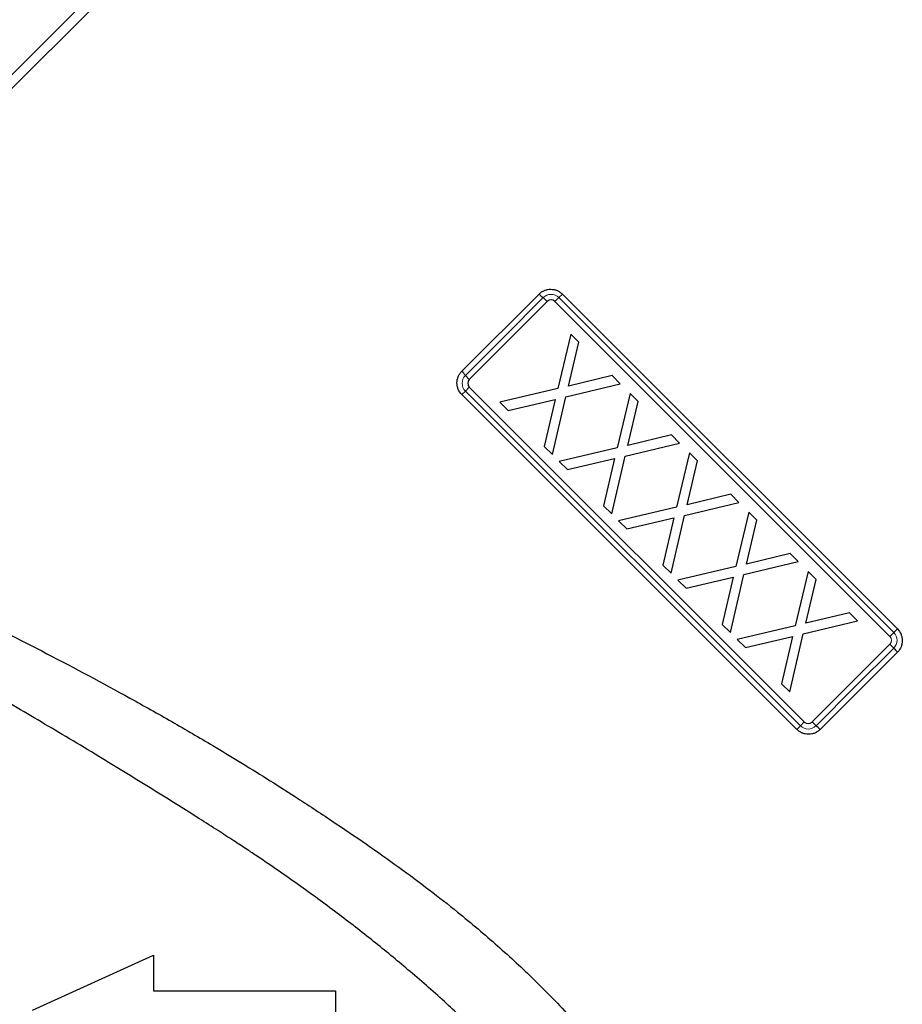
# Model space of a CAD drawing. Header units: millimetres. Extents: x -2057 to -42, y -528 to 953.
# Tile 4 of 22: x -1884 to -1724, y 112 to 291. Entities that reach past the tile are written whole.
import ezdxf

# ---------------------------------------------------------------- set-up
doc = ezdxf.new("R2010")
doc.units = ezdxf.units.MM

msp = doc.modelspace()

# ---------------------------------------------------------------- linework, layer by layer
at = {"color": 0, "linetype": 'Continuous', "lineweight": 25}
for p, q in [((-1954.14, 212.93), (-1766.45, 400.61)), ((-1765.35, 399.23), (-1952.62, 211.95)), ((-1804.11, 227.38), (-1790.07, 241.42)), ((-1788.6, 240.05), (-1802.75, 225.91)), ((-1788.6, 240.05), (-1789.31, 240.76)), ((-1786.48, 240.76), (-1787.19, 240.05)), ((-1726.38, 179.24), (-1787.19, 240.05)), ((-1785.84, 241.4), (-1786.48, 240.76)), ((-1786.48, 240.76), (-1725.67, 179.95)), ((-1785.84, 241.4), (-1725.03, 180.59)), ((-1803.45, 226.62), (-1796.38, 233.69)), ((-1784.33, 234.11), (-1786.69, 224.25)), ((-1784.75, 224.69), (-1782.88, 232.65)), ((-1782.88, 232.65), (-1784.33, 234.11)), ((-1802.75, 225.91), (-1803.45, 226.62)), ((-1776.82, 226.6), (-1784.75, 224.69)), ((-1775.35, 225.12), (-1776.82, 226.6)), ((-1803.45, 223.79), (-1804.09, 223.15)), ((-1802.75, 224.5), (-1803.45, 223.79)), ((-1742.64, 162.98), (-1803.45, 223.79)), ((-1802.75, 224.5), (-1741.93, 163.69)), ((-1786.69, 224.25), (-1797.18, 221.76)), ((-1785.2, 222.76), (-1775.35, 225.12)), ((-1743.28, 162.34), (-1804.09, 223.15)), ((-1795.71, 220.28), (-1787.15, 222.29)), ((-1787.15, 222.29), (-1789.14, 213.72)), ((-1787.67, 212.25), (-1785.2, 222.76)), ((-1773.56, 223.34), (-1775.92, 213.48)), ((-1773.98, 213.92), (-1772.11, 221.88)), ((-1772.11, 221.88), (-1773.56, 223.34)), ((-1797.18, 221.76), (-1795.71, 220.28)), ((-1766.05, 215.83), (-1773.98, 213.92)), ((-1764.58, 214.35), (-1766.05, 215.83)), ((-1789.14, 213.72), (-1787.67, 212.25)), ((-1775.92, 213.48), (-1786.41, 210.99)), ((-1774.43, 211.99), (-1764.58, 214.35)), ((-1784.94, 209.52), (-1776.38, 211.52)), ((-1776.38, 211.52), (-1778.37, 202.95)), ((-1776.9, 201.48), (-1774.43, 211.99)), ((-1762.79, 212.57), (-1765.15, 202.71)), ((-1763.21, 203.15), (-1761.34, 211.11)), ((-1761.34, 211.11), (-1762.79, 212.57)), ((-1786.41, 210.99), (-1784.94, 209.52)), ((-1755.28, 205.06), (-1763.21, 203.15)), ((-1753.81, 203.58), (-1755.28, 205.06)), ((-1778.37, 202.95), (-1776.9, 201.48)), ((-1765.15, 202.71), (-1775.64, 200.22)), ((-1763.66, 201.22), (-1753.81, 203.58)), ((-1774.17, 198.75), (-1765.61, 200.75)), ((-1765.61, 200.75), (-1767.6, 192.18)), ((-1766.13, 190.71), (-1763.66, 201.22)), ((-1752.02, 201.8), (-1754.38, 191.94)), ((-1752.44, 192.38), (-1750.57, 200.34)), ((-1750.57, 200.34), (-1752.02, 201.8)), ((-1775.64, 200.22), (-1774.17, 198.75)), ((-1744.51, 194.29), (-1752.44, 192.38)), ((-1767.6, 192.18), (-1766.13, 190.71)), ((-1754.38, 191.94), (-1764.87, 189.45)), ((-1752.89, 190.45), (-1743.04, 192.81)), ((-1763.4, 187.98), (-1754.84, 189.98)), ((-1754.84, 189.98), (-1756.83, 181.41)), ((-1755.36, 179.94), (-1752.89, 190.45)), ((-1741.25, 191.03), (-1743.61, 181.17)), ((-1739.8, 189.57), (-1741.25, 191.03)), ((-1764.87, 189.45), (-1763.4, 187.98)), ((-1741.67, 181.61), (-1739.8, 189.57)), ((-1733.74, 183.52), (-1741.67, 181.61)), ((-1732.27, 182.04), (-1733.74, 183.52)), ((-1756.83, 181.41), (-1755.36, 179.94)), ((-1743.61, 181.17), (-1754.1, 178.68)), ((-1742.12, 179.68), (-1732.27, 182.04)), ((-1752.63, 177.21), (-1744.07, 179.21)), ((-1744.07, 179.21), (-1746.06, 170.64)), ((-1744.59, 169.17), (-1742.12, 179.68)), ((-1725.03, 180.59), (-1725.67, 179.95)), ((-1754.1, 178.68), (-1752.63, 177.21)), ((-1740.52, 163.69), (-1726.38, 177.83)), ((-1725.01, 176.36), (-1739.06, 162.32)), ((-1746.06, 170.64), (-1744.59, 169.17)), ((-1732.74, 170.05), (-1739.81, 162.98)), ((-1742.64, 162.98), (-1743.28, 162.34)), ((-1741.93, 163.69), (-1742.64, 162.98)), ((-1739.81, 162.98), (-1740.52, 163.69)), ((-1882.05, 111.36), (-1860.05, 121.36)), ((-1860.05, 121.36), (-1860.05, 114.86)), ((-1860.05, 114.86), (-1827.05, 114.86)), ((-1827.05, 114.86), (-1827.05, 107.86))]:
    msp.add_line(p, q, dxfattribs=at)
at = {"color": 0, "linetype": 'Continuous', "lineweight": 18}
for p, q in [((-1796.38, 233.69), (-1789.31, 240.76)), ((-1743.04, 192.81), (-1744.51, 194.29)), ((-1725.67, 179.95), (-1726.38, 179.24)), ((-1725.67, 177.12), (-1732.74, 170.05)), ((-1725.67, 177.12), (-1726.38, 177.83))]:
    msp.add_line(p, q, dxfattribs=at)
at = {"color": 0, "linetype": 'Continuous', "lineweight": 25}
for centre, radius, start, end in [((-1787.38, 243.75), 3.56, 220.9962, 237.175), ((-1787.9, 239.35), 1, 45, 135), ((-1806.45, 224.69), 3.56, 32.825, 49.0038), ((-1802.04, 225.2), 1, 135, 225), ((-1722.68, 179.05), 3.56, 212.825, 229.0038), ((-1741.23, 164.39), 1, 225, 315), ((-1741.74, 159.98), 3.56, 40.9962, 57.175)]:
    msp.add_arc(centre, radius, start, end, dxfattribs=at)
at = {"color": 0, "linetype": 'Continuous', "lineweight": 18}
for centre, radius, start, end in [((-1787.9, 239.35), 2, 45, 135), ((-1802.04, 225.2), 2, 135, 225), ((-1727.09, 178.53), 1, 315, 45), ((-1727.09, 178.53), 2, 315, 45), ((-1741.23, 164.39), 2, 225, 315)]:
    msp.add_arc(centre, radius, start, end, dxfattribs=at)
at = {"color": 0, "linetype": 'Continuous', "lineweight": 25}
for points, knots in [([(-1790.07, 241.42), (-1789.93, 241.56), (-1789.78, 241.68), (-1789.45, 241.9), (-1789.28, 241.99), (-1788.92, 242.14), (-1788.73, 242.19), (-1788.34, 242.27), (-1788.15, 242.29), (-1787.76, 242.28), (-1787.56, 242.26), (-1787.18, 242.19), (-1786.99, 242.13), (-1786.63, 241.98), (-1786.46, 241.88), (-1786.13, 241.67), (-1785.98, 241.54), (-1785.84, 241.4)], [0, 0, 0, 0, 0.125, 0.125, 0.25, 0.25, 0.375, 0.375, 0.5, 0.5, 0.625, 0.625, 0.75, 0.75, 0.875, 0.875, 1, 1, 1, 1]), ([(-1804.09, 223.15), (-1804.37, 223.43), (-1804.6, 223.76), (-1804.82, 224.3), (-1804.88, 224.49), (-1804.96, 224.87), (-1804.98, 225.07), (-1804.98, 225.46), (-1804.96, 225.66), (-1804.89, 226.04), (-1804.83, 226.22), (-1804.68, 226.59), (-1804.59, 226.76), (-1804.37, 227.09), (-1804.25, 227.24), (-1804.11, 227.38)], [0, 0, 0, 0, 0.25, 0.25, 0.375, 0.375, 0.5, 0.5, 0.625, 0.625, 0.75, 0.75, 0.875, 0.875, 1, 1, 1, 1]), ([(-1952.62, 211.95), (-1952.22, 211.76), (-1951.42, 211.36), (-1950.22, 210.76), (-1949, 210.16), (-1947.78, 209.56), (-1946.55, 208.95), (-1945.31, 208.34), (-1944.06, 207.73), (-1942.8, 207.12), (-1941.54, 206.5), (-1940.26, 205.88), (-1938.98, 205.26), (-1937.69, 204.64), (-1936.39, 204.01), (-1935.08, 203.38), (-1933.77, 202.75), (-1932.45, 202.11), (-1931.11, 201.47), (-1929.77, 200.83), (-1928.43, 200.18), (-1927.07, 199.53), (-1925.71, 198.88), (-1922.38, 197.29), (-1917.04, 194.73), (-1909.64, 191.17), (-1902.18, 187.55), (-1892.13, 182.59), (-1879.51, 176.21), (-1866.83, 169.44), (-1856.78, 163.8), (-1850.18, 159.95), (-1844.45, 156.49), (-1839.47, 153.39), (-1833.84, 149.8), (-1827.78, 145.83), (-1821.5, 141.57), (-1815.6, 137.39), (-1810.09, 133.29), (-1805.31, 129.54), (-1801.19, 126.13), (-1797.63, 123.06), (-1794.23, 119.99), (-1789.72, 115.7), (-1784.26, 110.06), (-1777.93, 102.67), (-1772.07, 94.83), (-1766.79, 86.53), (-1762.26, 78.06), (-1759.09, 70.88), (-1756.9, 65.1), (-1755.42, 60.73), (-1754.1, 56.36), (-1753.18, 52.9), (-1752.56, 50.33), (-1752.18, 48.64), (-1751.81, 46.96), (-1751.47, 45.29), (-1751.16, 43.63), (-1750.86, 41.98), (-1750.59, 40.34), (-1750.34, 38.72), (-1750.11, 37.1), (-1749.97, 36.04), (-1749.9, 35.51)], [0, 0, 0, 0, 0.005414, 0.010841, 0.016281, 0.021735, 0.027204, 0.032685, 0.038181, 0.043691, 0.049216, 0.054755, 0.060308, 0.065876, 0.071458, 0.077056, 0.082668, 0.088295, 0.093938, 0.099596, 0.105269, 0.110958, 0.116663, 0.122383, 0.152661, 0.182879, 0.213053, 0.2432, 0.303931, 0.363606, 0.393879, 0.423676, 0.442633, 0.462726, 0.483959, 0.511022, 0.536794, 0.561292, 0.584533, 0.606539, 0.622817, 0.638655, 0.654065, 0.66906, 0.701567, 0.733237, 0.767352, 0.800733, 0.833673, 0.866477, 0.883118, 0.899787, 0.916526, 0.933372, 0.939999, 0.946629, 0.953262, 0.959902, 0.966551, 0.973211, 0.979883, 0.986571, 0.993276, 1, 1, 1, 1]), ([(-1771.73, 39.73), (-1771.73, 39.98), (-1771.73, 40.48), (-1771.74, 41.24), (-1771.75, 41.99), (-1771.76, 42.73), (-1771.78, 43.47), (-1771.8, 44.21), (-1771.83, 44.94), (-1771.86, 45.67), (-1771.9, 46.39), (-1771.94, 47.1), (-1771.98, 47.81), (-1772.03, 48.51), (-1772.08, 49.21), (-1772.13, 49.9), (-1772.19, 50.58), (-1772.26, 51.26), (-1772.33, 51.92), (-1772.4, 52.59), (-1772.59, 54.23), (-1772.96, 56.84), (-1773.62, 60.43), (-1774.44, 63.95), (-1775.77, 68.67), (-1777.93, 74.62), (-1781.33, 81.65), (-1785.49, 88.5), (-1789.72, 94.28), (-1793.78, 99.2), (-1797.48, 103.31), (-1801.95, 107.93), (-1807.42, 113.11), (-1813.67, 118.58), (-1820.18, 123.93), (-1826.82, 129.08), (-1833.85, 134.22), (-1839.32, 138.02), (-1843.25, 140.63), (-1845.64, 142.2), (-1848.51, 144.05), (-1851.86, 146.2), (-1855.87, 148.72), (-1860.36, 151.53), (-1865.19, 154.51), (-1870.19, 157.55), (-1875.29, 160.61), (-1880.42, 163.67), (-1885.37, 166.59), (-1890.12, 169.38), (-1894.69, 172.02), (-1898.66, 174.31), (-1902.1, 176.27), (-1905.06, 177.95), (-1907.98, 179.6), (-1910.85, 181.21), (-1913.69, 182.79), (-1916.49, 184.34), (-1919.24, 185.85), (-1921.96, 187.33), (-1924.64, 188.77), (-1927.27, 190.19), (-1929.87, 191.57), (-1932.43, 192.91), (-1934.95, 194.22), (-1937.43, 195.5), (-1939.86, 196.74), (-1942.26, 197.95), (-1944.62, 199.13), (-1946.94, 200.28), (-1949.22, 201.39), (-1951.46, 202.46), (-1953.65, 203.51), (-1955.1, 204.18), (-1955.82, 204.52)], [0, 0, 0, 0, 0.003613, 0.007182, 0.010706, 0.014185, 0.017619, 0.021009, 0.024354, 0.027655, 0.030911, 0.034123, 0.037291, 0.040414, 0.043494, 0.046529, 0.049521, 0.05247, 0.055374, 0.058235, 0.061053, 0.076589, 0.091633, 0.106212, 0.120355, 0.149945, 0.179589, 0.208624, 0.239061, 0.258388, 0.278498, 0.299426, 0.328558, 0.360562, 0.38999, 0.420606, 0.452428, 0.485474, 0.493895, 0.504399, 0.516989, 0.531663, 0.548422, 0.569491, 0.590574, 0.611672, 0.634924, 0.6574, 0.679099, 0.700021, 0.720167, 0.739538, 0.752842, 0.766005, 0.779027, 0.791909, 0.80465, 0.81725, 0.829711, 0.842032, 0.854213, 0.866255, 0.878158, 0.889922, 0.901548, 0.913035, 0.924385, 0.935597, 0.946672, 0.95761, 0.968411, 0.979077, 0.989606, 1, 1, 1, 1]), ([(-1725.03, 180.59), (-1724.75, 180.31), (-1724.53, 179.98), (-1724.3, 179.44), (-1724.25, 179.25), (-1724.17, 178.86), (-1724.15, 178.67), (-1724.15, 178.28), (-1724.16, 178.08), (-1724.24, 177.7), (-1724.3, 177.51), (-1724.44, 177.15), (-1724.54, 176.98), (-1724.75, 176.65), (-1724.88, 176.5), (-1725.01, 176.36)], [0, 0, 0, 0, 0.25, 0.25, 0.375, 0.375, 0.5, 0.5, 0.625, 0.625, 0.75, 0.75, 0.875, 0.875, 1, 1, 1, 1]), ([(-1739.06, 162.32), (-1739.2, 162.18), (-1739.35, 162.06), (-1739.67, 161.84), (-1739.85, 161.75), (-1740.21, 161.6), (-1740.4, 161.55), (-1740.78, 161.47), (-1740.98, 161.45), (-1741.37, 161.45), (-1741.56, 161.48), (-1741.95, 161.55), (-1742.13, 161.61), (-1742.49, 161.76), (-1742.67, 161.86), (-1742.99, 162.07), (-1743.14, 162.2), (-1743.28, 162.34)], [0, 0, 0, 0, 0.125, 0.125, 0.25, 0.25, 0.375, 0.375, 0.5, 0.5, 0.625, 0.625, 0.75, 0.75, 0.875, 0.875, 1, 1, 1, 1])]:
    msp.add_open_spline(points, degree=3, knots=knots, dxfattribs=at)

doc.saveas('drawing.dxf')
